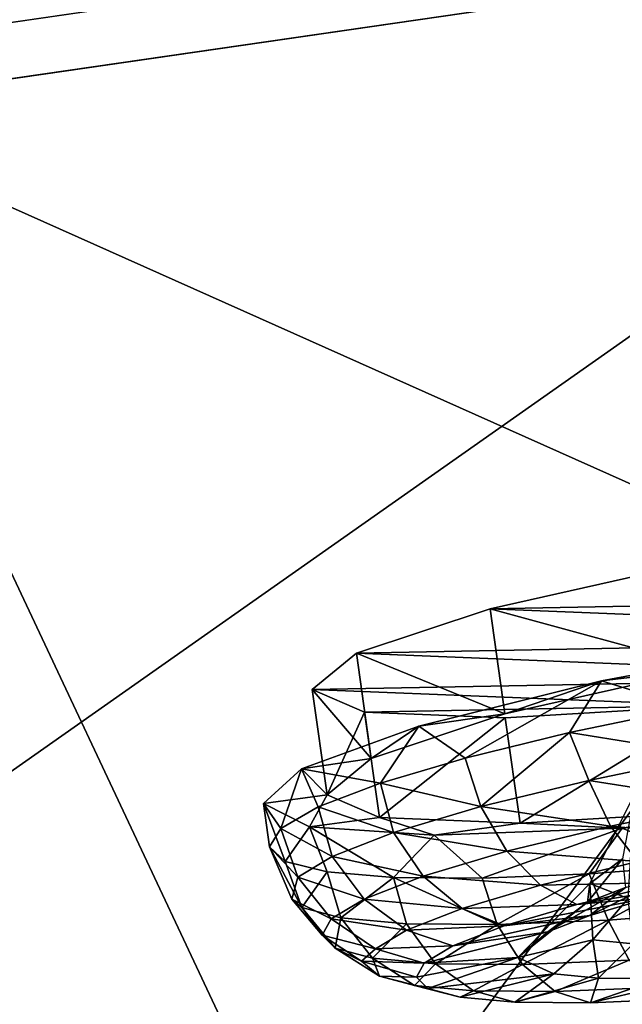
# Model space of a CAD drawing. Header units: metres. Extents: x 0 to 1651, y -1070 to 0.
# Tile 80 of 112: x 998 to 1026, y -108 to -62. Entities that reach past the tile are written whole.
import ezdxf

# ---------------------------------------------------------------- set-up
doc = ezdxf.new("R2010")
doc.units = ezdxf.units.M

msp = doc.modelspace()

# ---------------------------------------------------------------- linework, layer by layer
at = {"layer": 'None'}
for points in [[(1060.271729, -53.377277, -3), (986.700134, -64.05751, -3), (510.341522, -57.051674, -3)], [(1060.271729, -53.377277, -3), (1013.476501, -117.099854, -406), (955.190979, -127.269501, -406)], [(1060.271729, -53.377277, -3), (955.190979, -127.269501, -406), (986.700134, -64.05751, -3)], [(1072.084839, -108.994781, -406), (1013.476501, -117.099854, -406), (1060.271729, -53.377277, -3)], [(1060.802246, -55.93948), (516.740051, -60.645893), (987.410156, -66.582886)], [(987.410156, -66.582886), (1078.394653, -107.219131, -377.175201), (1060.802246, -55.93948)], [(943.775452, -128.46904, -377.175201), (1010.869019, -116.475372, -377.175201), (987.410156, -66.582886)], [(1010.869019, -116.475372, -377.175201), (1078.394653, -107.219131, -377.175201), (987.410156, -66.582886)], [(1078.394653, -107.219131, -377.175201), (1010.869019, -116.475372, -377.175201), (1011.058777, -117.677444, -382.385681)], [(1078.561401, -108.429367, -382.385681), (1078.394653, -107.219131, -377.175201), (1011.058777, -117.677444, -382.385681)]]:
    msp.add_3dface(points, dxfattribs=at)
at = {"layer": 'None01'}
for points in [[(937.769287, -700.150574, -410), (1420.450195, -116.977798, -410), (1404.711548, -104.637085, -410)], [(1404.711548, -104.637085, -410), (1404.711548, -104.637085, -430), (937.769287, -700.150574, -410)], [(1404.711548, -104.637085, -430), (937.769287, -700.150574, -430), (937.769287, -700.150574, -410)], [(937.769287, -700.150574, -430), (1404.711548, -104.637085, -430), (1420.450195, -116.977798, -430)]]:
    msp.add_3dface(points, dxfattribs=at)
at = {"layer": 'None012311'}
for points in [[(1029.4375, -87.741081, -223.762634), (1019.951111, -89.876167, -230.187256), (1030.130981, -92.655151, -223.153488)], [(1019.951111, -89.876167, -230.187256), (1029.4375, -87.741081, -223.762634), (1062.48877, -89.071838, -272.123016)], [(1053.002441, -91.206924, -278.547638), (1019.951111, -89.876167, -230.187256), (1062.48877, -89.071838, -272.123016)], [(1019.951111, -89.876167, -230.187256), (1013.702698, -91.950027, -239.804031), (1020.644592, -94.790237, -229.578094)], [(1013.702698, -91.950027, -239.804031), (1019.951111, -89.876167, -230.187256), (1053.002441, -91.206924, -278.547638)], [(1019.951111, -89.876167, -230.187256), (1020.644592, -94.790237, -229.578094), (1030.130981, -92.655151, -223.153488)], [(1041.72229, -93.078186, -280.801971), (1013.702698, -91.950027, -239.804031), (1053.002441, -91.206924, -278.547638)], [(1025.161255, -93.249283, -222.28891), (1035.717407, -91.279549, -218.415939), (1030.130981, -92.655151, -223.153488)], [(1035.717407, -91.279549, -218.415939), (1025.161255, -93.249283, -222.28891), (1029.2323, -94.49852, -220.152176)], [(1013.702698, -91.950027, -239.804031), (1011.643555, -93.646935, -251.148911), (1014.396179, -96.86409, -239.19487)], [(1011.643555, -93.646935, -251.148911), (1013.702698, -91.950027, -239.804031), (1041.72229, -93.078186, -280.801971)], [(1013.702698, -91.950027, -239.804031), (1014.396179, -96.86409, -239.19487), (1020.644592, -94.790237, -229.578094)], [(1020.644592, -94.790237, -229.578094), (1025.161255, -93.249283, -222.28891), (1030.130981, -92.655151, -223.153488)], [(1030.365601, -94.400749, -278.542877), (1011.643555, -93.646935, -251.148911), (1041.72229, -93.078186, -280.801971)], [(1016.625732, -95.356369, -229.570114), (1025.161255, -93.249283, -222.28891), (1020.644592, -94.790237, -229.578094)], [(1025.161255, -93.249283, -222.28891), (1016.625732, -95.356369, -229.570114), (1018.793091, -96.848053, -227.222046)], [(1025.161255, -93.249283, -222.28891), (1018.793091, -96.848053, -227.222046), (1023.656433, -95.658943, -223.165817)], [(1029.2323, -94.49852, -220.152176), (1025.161255, -93.249283, -222.28891), (1023.656433, -95.658943, -223.165817)], [(1011.643555, -93.646935, -251.148911), (1012.337036, -98.560997, -250.539749), (1014.396179, -96.86409, -239.19487)], [(1012.337036, -98.560997, -250.539749), (1011.643555, -93.646935, -251.148911), (1014.087158, -94.708549, -262.494751)], [(1014.087158, -94.708549, -262.494751), (1011.643555, -93.646935, -251.148911), (1030.365601, -94.400749, -278.542877)], [(1014.780579, -99.62262, -261.88559), (1012.337036, -98.560997, -250.539749), (1014.087158, -94.708549, -262.494751)], [(1020.661438, -94.973251, -272.114227), (1014.087158, -94.708549, -262.494751), (1030.365601, -94.400749, -278.542877)], [(1014.780579, -99.62262, -261.88559), (1014.087158, -94.708549, -262.494751), (1020.661438, -94.973251, -272.114227)], [(1021.354919, -99.887321, -271.505066), (1020.661438, -94.973251, -272.114227), (1030.365601, -94.400749, -278.542877)], [(1031.059082, -99.314812, -277.933716), (1021.354919, -99.887321, -271.505066), (1030.365601, -94.400749, -278.542877)], [(1029.2323, -94.49852, -220.152176), (1023.656433, -95.658943, -223.165817), (1030.238525, -96.720818, -220.194458)], [(1014.396179, -96.86409, -239.19487), (1016.625732, -95.356369, -229.570114), (1020.644592, -94.790237, -229.578094)], [(1021.354919, -99.887321, -271.505066), (1014.780579, -99.62262, -261.88559), (1020.661438, -94.973251, -272.114227)], [(1011.140198, -97.346672, -239.381302), (1016.625732, -95.356369, -229.570114), (1014.396179, -96.86409, -239.19487)], [(1016.625732, -95.356369, -229.570114), (1011.140198, -97.346672, -239.381302), (1014.829224, -98.020149, -232.165009)], [(1016.625732, -95.356369, -229.570114), (1014.829224, -98.020149, -232.165009), (1018.793091, -96.848053, -227.222046)], [(1023.656433, -95.658943, -223.165817), (1018.793091, -96.848053, -227.222046), (1019.513855, -99.119156, -227.333145)], [(1023.656433, -95.658943, -223.165817), (1019.513855, -99.119156, -227.333145), (1024.558716, -97.891052, -223.168945)], [(1030.238525, -96.720818, -220.194458), (1023.656433, -95.658943, -223.165817), (1024.558716, -97.891052, -223.168945)], [(1012.337036, -98.560997, -250.539749), (1011.140198, -97.346672, -239.381302), (1014.396179, -96.86409, -239.19487)], [(1018.793091, -96.848053, -227.222046), (1014.829224, -98.020149, -232.165009), (1019.513855, -99.119156, -227.333145)], [(1030.238525, -96.720818, -220.194458), (1024.558716, -97.891052, -223.168945), (1031.027588, -98.903687, -221.128647)], [(1012.337036, -98.560997, -250.539749), (1009.366455, -98.980118, -250.539124), (1011.140198, -97.346672, -239.381302)], [(1011.140198, -97.346672, -239.381302), (1009.366455, -98.980118, -250.539124), (1010.168701, -100.135544, -243.924454)], [(1011.917114, -99.130203, -237.804718), (1011.140198, -97.346672, -239.381302), (1010.168701, -100.135544, -243.924454)], [(1011.140198, -97.346672, -239.381302), (1011.917114, -99.130203, -237.804718), (1014.829224, -98.020149, -232.165009)], [(1024.558716, -97.891052, -223.168945), (1019.513855, -99.119156, -227.333145), (1025.575439, -100.027023, -223.983917)], [(1024.558716, -97.891052, -223.168945), (1025.575439, -100.027023, -223.983917), (1031.027588, -98.903687, -221.128647)], [(1014.829224, -98.020149, -232.165009), (1011.917114, -99.130203, -237.804718), (1015.445313, -100.328804, -232.459854)], [(1019.513855, -99.119156, -227.333145), (1014.829224, -98.020149, -232.165009), (1015.445313, -100.328804, -232.459854)], [(1011.518311, -100.0597, -261.697784), (1009.366455, -98.980118, -250.539124), (1012.337036, -98.560997, -250.539749)], [(1014.780579, -99.62262, -261.88559), (1011.518311, -100.0597, -261.697784), (1012.337036, -98.560997, -250.539749)], [(1024.607178, -102.718071, -249.826492), (1026.698242, -98.539543, -250.299057), (1026.141602, -101.559288, -242.22525)], [(1026.698242, -98.539543, -250.299057), (1024.607178, -102.718071, -249.826492), (1026.39917, -103.407547, -257.428436)], [(1031.027588, -98.903687, -221.128647), (1025.575439, -100.027023, -223.983917), (1031.973999, -100.626884, -222.676254)], [(1010.168701, -100.135544, -243.924454), (1009.366455, -98.980118, -250.539124), (1009.651123, -100.997543, -250.289047)], [(1009.651123, -100.997543, -250.289047), (1009.366455, -98.980118, -250.539124), (1010.384338, -101.683067, -256.6539)], [(1009.366455, -98.980118, -250.539124), (1011.518311, -100.0597, -261.697784), (1010.384338, -101.683067, -256.6539)], [(1011.917114, -99.130203, -237.804718), (1010.168701, -100.135544, -243.924454), (1012.574036, -101.44593, -238.203094)], [(1015.445313, -100.328804, -232.459854), (1011.917114, -99.130203, -237.804718), (1012.574036, -101.44593, -238.203094)], [(1020.732727, -101.20591, -227.981232), (1019.513855, -99.119156, -227.333145), (1015.445313, -100.328804, -232.459854)], [(1019.513855, -99.119156, -227.333145), (1020.732727, -101.20591, -227.981232), (1025.575439, -100.027023, -223.983917)], [(1031.059082, -99.314812, -277.933716), (1026.118652, -100.118904, -278.796204), (1021.354919, -99.887321, -271.505066)], [(1036.80603, -99.091393, -282.673645), (1026.118652, -100.118904, -278.796204), (1031.059082, -99.314812, -277.933716)], [(1036.80603, -99.091393, -282.673645), (1030.25354, -101.827065, -280.434387), (1026.118652, -100.118904, -278.796204)], [(1017.336243, -100.455193, -271.511353), (1011.518311, -100.0597, -261.697784), (1014.780579, -99.62262, -261.88559)], [(1021.354919, -99.887321, -271.505066), (1017.336243, -100.455193, -271.511353), (1014.780579, -99.62262, -261.88559)], [(1010.168701, -100.135544, -243.924454), (1009.651123, -100.997543, -250.289047), (1010.963074, -102.413132, -244.171616)], [(1012.574036, -101.44593, -238.203094), (1010.168701, -100.135544, -243.924454), (1010.963074, -102.413132, -244.171616)], [(1011.518311, -100.0597, -261.697784), (1012.340149, -102.165787, -262.774414), (1010.384338, -101.683067, -256.6539)], [(1017.336243, -100.455193, -271.511353), (1015.443359, -102.427132, -268.415405), (1011.518311, -100.0597, -261.697784)], [(1015.443359, -102.427132, -268.415405), (1012.340149, -102.165787, -262.774414), (1011.518311, -100.0597, -261.697784)], [(1026.118652, -100.118904, -278.796204), (1017.336243, -100.455193, -271.511353), (1021.354919, -99.887321, -271.505066)], [(1026.118652, -100.118904, -278.796204), (1019.574768, -102.457077, -273.360046), (1017.336243, -100.455193, -271.511353)], [(1026.118652, -100.118904, -278.796204), (1024.575562, -102.254456, -277.418365), (1019.574768, -102.457077, -273.360046)], [(1025.575439, -100.027023, -223.983917), (1020.732727, -101.20591, -227.981232), (1026.854614, -101.681656, -225.357269)], [(1030.25354, -101.827065, -280.434387), (1024.575562, -102.254456, -277.418365), (1026.118652, -100.118904, -278.796204)], [(1025.575439, -100.027023, -223.983917), (1026.854614, -101.681656, -225.357269), (1031.973999, -100.626884, -222.676254)], [(1016.827271, -102.367081, -232.902481), (1015.445313, -100.328804, -232.459854), (1012.574036, -101.44593, -238.203094)], [(1019.574768, -102.457077, -273.360046), (1015.443359, -102.427132, -268.415405), (1017.336243, -100.455193, -271.511353)], [(1016.827271, -102.367081, -232.902481), (1020.732727, -101.20591, -227.981232), (1015.445313, -100.328804, -232.459854)], [(1010.963074, -102.413132, -244.171616), (1009.651123, -100.997543, -250.289047), (1010.680847, -103.448502, -249.973633)], [(1011.160767, -103.831909, -255.84201), (1009.651123, -100.997543, -250.289047), (1010.384338, -101.683067, -256.6539)], [(1010.680847, -103.448502, -249.973633), (1009.651123, -100.997543, -250.289047), (1011.160767, -103.831909, -255.84201)], [(1022.307495, -102.788597, -229.110626), (1020.732727, -101.20591, -227.981232), (1016.827271, -102.367081, -232.902481)], [(1020.732727, -101.20591, -227.981232), (1022.307495, -102.788597, -229.110626), (1026.854614, -101.681656, -225.357269)], [(1014.071045, -103.439438, -238.415558), (1012.574036, -101.44593, -238.203094), (1010.963074, -102.413132, -244.171616)], [(1014.071045, -103.439438, -238.415558), (1016.827271, -102.367081, -232.902481), (1012.574036, -101.44593, -238.203094)], [(1024.607178, -102.718071, -249.826492), (1026.141602, -101.559288, -242.22525), (1024.500732, -103.579582, -242.333542)], [(1026.141602, -101.559288, -242.22525), (1026.271606, -102.890579, -238.791321), (1024.500732, -103.579582, -242.333542)], [(1012.340149, -102.165787, -262.774414), (1011.160767, -103.831909, -255.84201), (1010.384338, -101.683067, -256.6539)], [(1026.854614, -101.681656, -225.357269), (1022.307495, -102.788597, -229.110626), (1028.203491, -102.661682, -227.06311)], [(1024.575562, -102.254456, -277.418365), (1030.25354, -101.827065, -280.434387), (1025.46814, -104.41716, -276.850555)], [(1025.46814, -104.41716, -276.850555), (1030.25354, -101.827065, -280.434387), (1031.248779, -103.970436, -279.827454)], [(1010.963074, -102.413132, -244.171616), (1010.680847, -103.448502, -249.973633), (1012.524658, -104.367874, -244.144882)], [(1012.524658, -104.367874, -244.144882), (1014.071045, -103.439438, -238.415558), (1010.963074, -102.413132, -244.171616)], [(1012.973999, -104.315987, -261.811249), (1011.160767, -103.831909, -255.84201), (1012.340149, -102.165787, -262.774414)], [(1015.443359, -102.427132, -268.415405), (1012.973999, -104.315987, -261.811249), (1012.340149, -102.165787, -262.774414)], [(1016.039917, -104.595436, -267.555756), (1012.973999, -104.315987, -261.811249), (1015.443359, -102.427132, -268.415405)], [(1018.640381, -103.878899, -233.731522), (1016.827271, -102.367081, -232.902481), (1014.071045, -103.439438, -238.415558)], [(1020.282166, -104.632515, -272.684204), (1016.039917, -104.595436, -267.555756), (1015.443359, -102.427132, -268.415405)], [(1015.443359, -102.427132, -268.415405), (1019.574768, -102.457077, -273.360046), (1020.282166, -104.632515, -272.684204)], [(1018.640381, -103.878899, -233.731522), (1022.307495, -102.788597, -229.110626), (1016.827271, -102.367081, -232.902481)], [(1019.574768, -102.457077, -273.360046), (1024.575562, -102.254456, -277.418365), (1020.282166, -104.632515, -272.684204)], [(1020.282166, -104.632515, -272.684204), (1024.575562, -102.254456, -277.418365), (1025.46814, -104.41716, -276.850555)], [(1028.203491, -102.661682, -227.06311), (1023.998535, -103.685326, -230.534042), (1030.851685, -102.542213, -231.100739)], [(1023.998535, -103.685326, -230.534042), (1027.399902, -103.382492, -233.949905), (1030.851685, -102.542213, -231.100739)], [(1027.399902, -103.382492, -233.949905), (1024.616211, -104.210136, -237.457642), (1028.781006, -102.144508, -235.629349)], [(1028.781006, -102.144508, -235.629349), (1024.616211, -104.210136, -237.457642), (1026.271606, -102.890579, -238.791321)], [(1023.998535, -103.685326, -230.534042), (1022.307495, -102.788597, -229.110626), (1018.640381, -103.878899, -233.731522)], [(1024.500732, -103.579582, -242.333542), (1021.251648, -106.173172, -249.463303), (1024.607178, -102.718071, -249.826492)], [(1024.607178, -102.718071, -249.826492), (1021.251648, -106.173172, -249.463303), (1024.747437, -105.349731, -256.894226)], [(1022.307495, -102.788597, -229.110626), (1023.998535, -103.685326, -230.534042), (1028.203491, -102.661682, -227.06311)], [(1024.616211, -104.210136, -237.457642), (1022.651672, -104.97448, -241.387207), (1026.271606, -102.890579, -238.791321)], [(1026.271606, -102.890579, -238.791321), (1022.651672, -104.97448, -241.387207), (1024.500732, -103.579582, -242.333542)], [(1026.39917, -103.407547, -257.428436), (1024.607178, -102.718071, -249.826492), (1024.747437, -105.349731, -256.894226)], [(1010.680847, -103.448502, -249.973633), (1012.106812, -105.12117, -249.746124), (1012.524658, -104.367874, -244.144882)], [(1012.106812, -105.12117, -249.746124), (1010.680847, -103.448502, -249.973633), (1011.160767, -103.831909, -255.84201)], [(1016.052368, -104.885803, -238.908127), (1014.071045, -103.439438, -238.415558), (1012.524658, -104.367874, -244.144882)], [(1016.052368, -104.885803, -238.908127), (1018.640381, -103.878899, -233.731522), (1014.071045, -103.439438, -238.415558)], [(1024.616211, -104.210136, -237.457642), (1027.399902, -103.382492, -233.949905), (1020.607361, -104.693588, -234.807236)], [(1027.399902, -103.382492, -233.949905), (1023.998535, -103.685326, -230.534042), (1020.607361, -104.693588, -234.807236)], [(1026.39917, -103.407547, -257.428436), (1024.747437, -105.349731, -256.894226), (1026.638306, -105.522079, -260.437225)], [(1012.106812, -105.12117, -249.746124), (1011.160767, -103.831909, -255.84201), (1012.714417, -105.729797, -255.347595)], [(1012.714417, -105.729797, -255.347595), (1011.160767, -103.831909, -255.84201), (1012.973999, -104.315987, -261.811249)], [(1020.607361, -104.693588, -234.807236), (1018.640381, -103.878899, -233.731522), (1016.052368, -104.885803, -238.908127)], [(1020.607361, -104.693588, -234.807236), (1023.998535, -103.685326, -230.534042), (1018.640381, -103.878899, -233.731522)], [(1022.651672, -104.97448, -241.387207), (1021.251648, -106.173172, -249.463303), (1024.500732, -103.579582, -242.333542)], [(1012.524658, -104.367874, -244.144882), (1012.106812, -105.12117, -249.746124), (1014.600342, -105.757584, -244.287781)], [(1014.600342, -105.757584, -244.287781), (1016.052368, -104.885803, -238.908127), (1012.524658, -104.367874, -244.144882)], [(1012.714417, -105.729797, -255.347595), (1012.973999, -104.315987, -261.811249), (1014.455017, -106.194473, -261.077606)], [(1014.455017, -106.194473, -261.077606), (1012.973999, -104.315987, -261.811249), (1016.039917, -104.595436, -267.555756)], [(1022.651672, -104.97448, -241.387207), (1024.616211, -104.210136, -237.457642), (1018.21405, -105.624725, -239.594315)], [(1024.616211, -104.210136, -237.457642), (1020.607361, -104.693588, -234.807236), (1018.21405, -105.624725, -239.594315)], [(1020.282166, -104.632515, -272.684204), (1025.46814, -104.41716, -276.850555), (1021.470276, -106.498314, -271.514832)], [(1025.46814, -104.41716, -276.850555), (1026.448486, -106.291588, -275.514221), (1021.470276, -106.498314, -271.514832)], [(1026.448486, -106.291588, -275.514221), (1025.46814, -104.41716, -276.850555), (1031.248779, -103.970436, -279.827454)], [(1017.398071, -106.462715, -266.591888), (1014.455017, -106.194473, -261.077606), (1016.039917, -104.595436, -267.555756)], [(1018.21405, -105.624725, -239.594315), (1016.052368, -104.885803, -238.908127), (1014.600342, -105.757584, -244.287781)], [(1017.398071, -106.462715, -266.591888), (1016.039917, -104.595436, -267.555756), (1020.282166, -104.632515, -272.684204)], [(1018.21405, -105.624725, -239.594315), (1020.607361, -104.693588, -234.807236), (1016.052368, -104.885803, -238.908127)], [(1021.470276, -106.498314, -271.514832), (1017.398071, -106.462715, -266.591888), (1020.282166, -104.632515, -272.684204)], [(1012.106812, -105.12117, -249.746124), (1013.940125, -106.341789, -249.566681), (1014.600342, -105.757584, -244.287781)], [(1013.940125, -106.341789, -249.566681), (1012.106812, -105.12117, -249.746124), (1012.714417, -105.729797, -255.347595)], [(1021.251648, -106.173172, -249.463303), (1022.651672, -104.97448, -241.387207), (1016.871277, -106.430908, -244.569168)], [(1022.651672, -104.97448, -241.387207), (1018.21405, -105.624725, -239.594315), (1016.871277, -106.430908, -244.569168)], [(1013.940125, -106.341789, -249.566681), (1012.714417, -105.729797, -255.347595), (1014.778564, -107.036385, -254.806763)], [(1014.778564, -107.036385, -254.806763), (1012.714417, -105.729797, -255.347595), (1014.455017, -106.194473, -261.077606)], [(1014.600342, -105.757584, -244.287781), (1013.940125, -106.341789, -249.566681), (1016.871277, -106.430908, -244.569168)], [(1016.871277, -106.430908, -244.569168), (1018.21405, -105.624725, -239.594315), (1014.600342, -105.757584, -244.287781)], [(1024.747437, -105.349731, -256.894226), (1021.251648, -106.173172, -249.463303), (1022.925354, -106.938194, -257.54007)], [(1024.747437, -105.349731, -256.894226), (1022.925354, -106.938194, -257.54007), (1025.023071, -107.129395, -261.47049)], [(1026.638306, -105.522079, -260.437225), (1024.747437, -105.349731, -256.894226), (1025.023071, -107.129395, -261.47049)], [(1026.638306, -105.522079, -260.437225), (1025.023071, -107.129395, -261.47049), (1027.925659, -107.154762, -264.979401)], [(1016.412903, -107.472702, -260.187073), (1014.455017, -106.194473, -261.077606), (1017.398071, -106.462715, -266.591888)], [(1014.778564, -107.036385, -254.806763), (1014.455017, -106.194473, -261.077606), (1016.412903, -107.472702, -260.187073)], [(1016.871277, -106.430908, -244.569168), (1016.508545, -107.084999, -249.432816), (1021.251648, -106.173172, -249.463303)], [(1021.251648, -106.173172, -249.463303), (1016.508545, -107.084999, -249.432816), (1017.036072, -107.61348, -254.296646)], [(1021.251648, -106.173172, -249.463303), (1017.036072, -107.61348, -254.296646), (1022.925354, -106.938194, -257.54007)], [(1013.940125, -106.341789, -249.566681), (1016.508545, -107.084999, -249.432816), (1016.871277, -106.430908, -244.569168)], [(1016.508545, -107.084999, -249.432816), (1013.940125, -106.341789, -249.566681), (1014.778564, -107.036385, -254.806763)], [(1019.176331, -107.724571, -265.364807), (1016.412903, -107.472702, -260.187073), (1017.398071, -106.462715, -266.591888)], [(1019.176331, -107.724571, -265.364807), (1017.398071, -106.462715, -266.591888), (1021.470276, -106.498314, -271.514832)], [(1023, -107.757996, -269.987274), (1019.176331, -107.724571, -265.364807), (1021.470276, -106.498314, -271.514832)], [(1021.470276, -106.498314, -271.514832), (1026.448486, -106.291588, -275.514221), (1023, -107.757996, -269.987274)], [(1023, -107.757996, -269.987274), (1026.448486, -106.291588, -275.514221), (1027.674316, -107.563889, -273.742584)], [(1016.508545, -107.084999, -249.432816), (1014.778564, -107.036385, -254.806763), (1017.036072, -107.61348, -254.296646)], [(1017.036072, -107.61348, -254.296646), (1014.778564, -107.036385, -254.806763), (1016.412903, -107.472702, -260.187073)], [(1022.925354, -106.938194, -257.54007), (1017.036072, -107.61348, -254.296646), (1018.547424, -108.016968, -259.272095)], [(1022.925354, -106.938194, -257.54007), (1018.547424, -108.016968, -259.272095), (1021.102966, -108.249886, -264.060242)], [(1025.023071, -107.129395, -261.47049), (1022.925354, -106.938194, -257.54007), (1021.102966, -108.249886, -264.060242)], [(1025.023071, -107.129395, -261.47049), (1021.102966, -108.249886, -264.060242), (1024.638916, -108.2808, -268.334869)], [(1027.925659, -107.154762, -264.979401), (1025.023071, -107.129395, -261.47049), (1024.638916, -108.2808, -268.334869)], [(1028.961548, -108.101295, -271.807617), (1027.925659, -107.154762, -264.979401), (1024.638916, -108.2808, -268.334869)], [(1018.547424, -108.016968, -259.272095), (1016.412903, -107.472702, -260.187073), (1019.176331, -107.724571, -265.364807)], [(1017.036072, -107.61348, -254.296646), (1016.412903, -107.472702, -260.187073), (1018.547424, -108.016968, -259.272095)], [(1024.638916, -108.2808, -268.334869), (1023, -107.757996, -269.987274), (1027.674316, -107.563889, -273.742584)], [(1028.961548, -108.101295, -271.807617), (1024.638916, -108.2808, -268.334869), (1027.674316, -107.563889, -273.742584)], [(1021.102966, -108.249886, -264.060242), (1018.547424, -108.016968, -259.272095), (1019.176331, -107.724571, -265.364807)], [(1021.102966, -108.249886, -264.060242), (1019.176331, -107.724571, -265.364807), (1023, -107.757996, -269.987274)], [(1024.638916, -108.2808, -268.334869), (1021.102966, -108.249886, -264.060242), (1023, -107.757996, -269.987274)]]:
    msp.add_3dface(points, dxfattribs=at)

doc.saveas('drawing.dxf')
